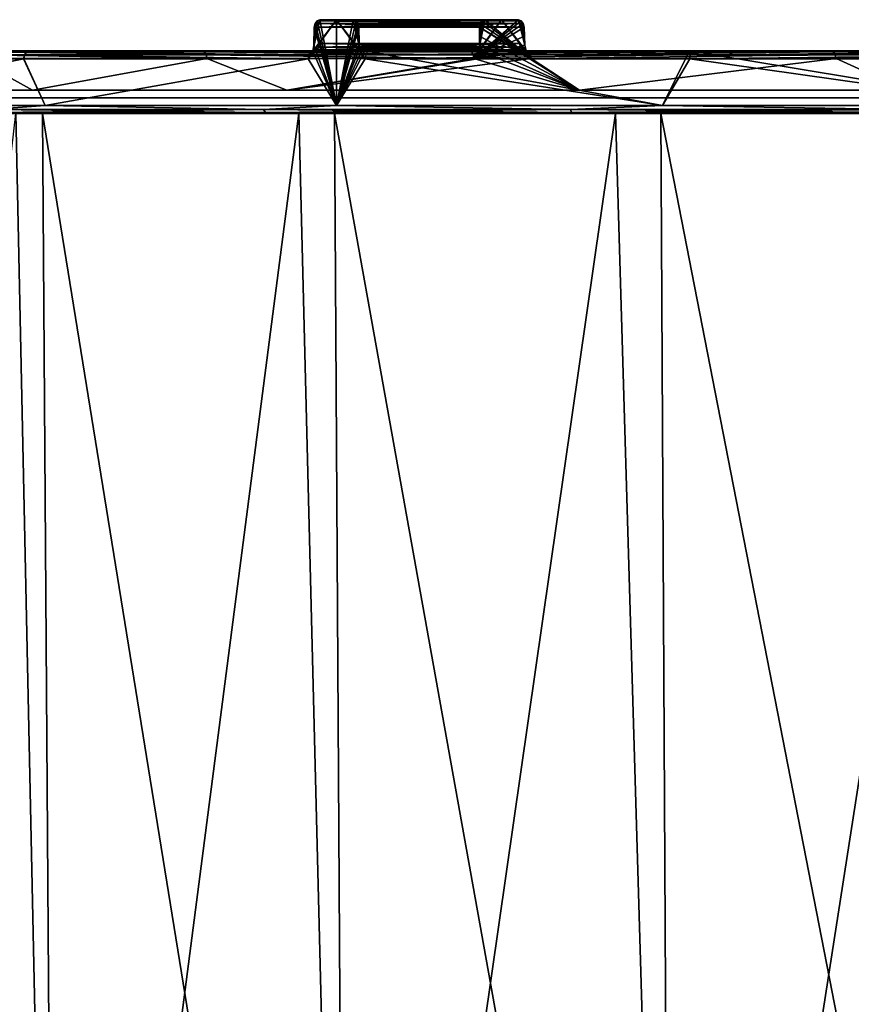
# Model space of a CAD drawing. Header units: millimetres. Extents: x -125 to 125, y -51 to 12.
# Tile 6 of 58: x -98 to -72, y -20 to 12. Entities that reach past the tile are written whole.
import ezdxf

# ---------------------------------------------------------------- set-up
doc = ezdxf.new("R2010")
doc.units = ezdxf.units.MM
doc.header["$LTSCALE"] = 65.185185
for name, color, linetype in [('1', 7, 'CONTINUOUS'), ('101', 7, 'CONTINUOUS'), ('102', 7, 'CONTINUOUS'), ('117', 7, 'CONTINUOUS'), ('118', 7, 'CONTINUOUS'), ('2', 7, 'CONTINUOUS'), ('3', 7, 'CONTINUOUS'), ('33', 7, 'CONTINUOUS'), ('34', 7, 'CONTINUOUS'), ('4', 7, 'CONTINUOUS'), ('5', 7, 'CONTINUOUS'), ('79', 7, 'CONTINUOUS'), ('8', 7, 'CONTINUOUS'), ('80', 7, 'CONTINUOUS'), ('81', 7, 'CONTINUOUS'), ('82', 7, 'CONTINUOUS'), ('83', 7, 'CONTINUOUS'), ('85', 7, 'CONTINUOUS'), ('86', 7, 'CONTINUOUS'), ('87', 7, 'CONTINUOUS'), ('89', 7, 'CONTINUOUS'), ('92', 7, 'CONTINUOUS'), ('93', 7, 'CONTINUOUS'), ('95', 7, 'CONTINUOUS'), ('96', 7, 'CONTINUOUS')]:
    doc.layers.add(name, color=color, linetype=linetype)

msp = doc.modelspace()

# ---------------------------------------------------------------- linework, layer by layer
at = {"layer": '1', "linetype": 'Continuous'}
for points in [[(-100.094, 11, 61.816), (-106.028, 11, 65.545), (-92.655, 11, 72.491), (-100.094, 11, 61.816)], [(-106.028, 11, 65.545), (-98.135, 11, 76.861), (-92.655, 11, 72.491), (-106.028, 11, 65.545)], [(-98.135, 11, -76.861), (-106.028, 11, -65.545), (-92.655, 11, -72.491), (-98.135, 11, -76.861)], [(-92.655, 11, -72.491), (-106.028, 11, -65.545), (-100.094, 11, -61.816), (-92.655, 11, -72.491)], [(-89.04, 11, 87.235), (-84.084, 11, 82.279), (-98.135, 11, 76.861), (-89.04, 11, 87.235)], [(-98.135, 11, 76.861), (-84.084, 11, 82.279), (-92.655, 11, 72.491), (-98.135, 11, 76.861)], [(-84.084, 11, -82.279), (-98.135, 11, -76.861), (-92.655, 11, -72.491), (-84.084, 11, -82.279)], [(-89.04, 11, -87.235), (-98.135, 11, -76.861), (-84.084, 11, -82.279), (-89.04, 11, -87.235)], [(-87.412, 11, -89.217), (-82.279, 11, -84.084), (-72.491, 11, -92.656), (-87.412, 11, -89.217)], [(-77.017, 11, -98.331), (-87.412, 11, -89.217), (-72.491, 11, -92.656), (-77.017, 11, -98.331)], [(-87.235, 11, 89.04), (-76.861, 11, 98.135), (-72.491, 11, 92.656), (-87.235, 11, 89.04)], [(-82.279, 11, 84.084), (-87.235, 11, 89.04), (-72.491, 11, 92.656), (-82.279, 11, 84.084)], [(-65.678, 11, -106.24), (-77.017, 11, -98.331), (-61.816, 11, -100.094), (-65.678, 11, -106.24)], [(-61.816, 11, -100.094), (-77.017, 11, -98.331), (-72.491, 11, -92.656), (-61.816, 11, -100.094)], [(-76.861, 11, 98.135), (-65.545, 11, 106.028), (-61.816, 11, 100.094), (-76.861, 11, 98.135)], [(-72.491, 11, 92.656), (-76.861, 11, 98.135), (-61.816, 11, 100.094), (-72.491, 11, 92.656)]]:
    msp.add_3dface(points, dxfattribs=at)
at = {"layer": '101', "linetype": 'Continuous'}
for points in [[(-87.781, 12, 88.854), (-87.694, 11.968, 88.94), (-82.495, 12, 83.568), (-87.781, 12, 88.854)], [(-82.495, 12, 83.568), (-87.694, 11.968, 88.94), (-82.407, 11.968, 83.653), (-82.495, 12, 83.568)], [(-87.694, 11.968, 88.94), (-87.629, 11.88, 89.004), (-82.34, 11.88, 83.715), (-87.694, 11.968, 88.94)], [(-87.694, 11.968, 88.94), (-82.34, 11.88, 83.715), (-82.407, 11.968, 83.653), (-87.694, 11.968, 88.94)], [(-87.629, 11.88, 89.004), (-87.603, 11.759, 89.029), (-82.34, 11.88, 83.715), (-87.629, 11.88, 89.004)], [(-87.603, 11.759, 89.029), (-82.312, 11.759, 83.738), (-82.34, 11.88, 83.715), (-87.603, 11.759, 89.029)]]:
    msp.add_3dface(points, dxfattribs=at)
at = {"layer": '102', "linetype": 'Continuous'}
for points in [[(-88.94, 11.968, 87.694), (-88.854, 12, 87.781), (-83.653, 11.968, 82.407), (-88.94, 11.968, 87.694)], [(-88.854, 12, 87.781), (-83.568, 12, 82.495), (-83.653, 11.968, 82.407), (-88.854, 12, 87.781)], [(-89.029, 11.759, 87.603), (-89.004, 11.88, 87.629), (-83.738, 11.759, 82.312), (-89.029, 11.759, 87.603)], [(-89.004, 11.88, 87.629), (-88.94, 11.968, 87.694), (-83.715, 11.88, 82.34), (-89.004, 11.88, 87.629)], [(-89.004, 11.88, 87.629), (-83.715, 11.88, 82.34), (-83.738, 11.759, 82.312), (-89.004, 11.88, 87.629)], [(-88.94, 11.968, 87.694), (-83.653, 11.968, 82.407), (-83.715, 11.88, 82.34), (-88.94, 11.968, 87.694)]]:
    msp.add_3dface(points, dxfattribs=at)
at = {"layer": '117', "color": 1, "linetype": 'Continuous'}
for points in [[(-105.397, -51.02, 66.225), (-97.319, -51.02, 77.61), (-105.841, 9, 66.504), (-105.397, -51.02, 66.225)], [(-105.841, 9, 66.504), (-97.319, -51.02, 77.61), (-97.729, 9, 77.936), (-105.841, 9, 66.504)], [(-97.319, -51.02, 77.61), (-88.018, -51.02, 88.018), (-97.729, 9, 77.936), (-97.319, -51.02, 77.61)], [(-97.729, 9, 77.936), (-88.018, -51.02, 88.018), (-88.388, 9, 88.388), (-97.729, 9, 77.936)], [(-88.018, -51.02, 88.018), (-77.61, -51.02, 97.319), (-88.388, 9, 88.388), (-88.018, -51.02, 88.018)], [(-88.388, 9, 88.388), (-77.61, -51.02, 97.319), (-77.936, 9, 97.729), (-88.388, 9, 88.388)], [(-77.61, -51.02, 97.319), (-66.225, -51.02, 105.397), (-77.936, 9, 97.729), (-77.61, -51.02, 97.319)], [(-77.936, 9, 97.729), (-66.225, -51.02, 105.397), (-66.504, 9, 105.841), (-77.936, 9, 97.729)]]:
    msp.add_3dface(points, dxfattribs=at)
at = {"layer": '118', "color": 1, "linetype": 'Continuous'}
for points in [[(-97.319, -51.02, -77.61), (-105.397, -51.02, -66.225), (-98.591, 9, -76.842), (-97.319, -51.02, -77.61)], [(-89.53, 9, -87.232), (-97.319, -51.02, -77.61), (-98.591, 9, -76.842), (-89.53, 9, -87.232)], [(-88.018, -51.02, -88.018), (-97.319, -51.02, -77.61), (-89.53, 9, -87.232), (-88.018, -51.02, -88.018)], [(-79.38, 9, -96.56), (-88.018, -51.02, -88.018), (-89.53, 9, -87.232), (-79.38, 9, -96.56)], [(-77.61, -51.02, -97.319), (-88.018, -51.02, -88.018), (-79.38, 9, -96.56), (-77.61, -51.02, -97.319)], [(-68.264, 9, -104.714), (-77.61, -51.02, -97.319), (-79.38, 9, -96.56), (-68.264, 9, -104.714)], [(-66.225, -51.02, -105.397), (-77.61, -51.02, -97.319), (-68.264, 9, -104.714), (-66.225, -51.02, -105.397)]]:
    msp.add_3dface(points, dxfattribs=at)
at = {"layer": '2', "linetype": 'Continuous'}
for points in [[(-116.325, 9.5, 13.596), (117.117, 9.5), (-117.117, 9.5), (-116.325, 9.5, 13.596)], [(-117.117, 9.5), (117.117, 9.5), (116.325, 9.5, -13.596), (-117.117, 9.5)], [(-116.325, 9.5, -13.596), (-117.117, 9.5), (116.325, 9.5, -13.596), (-116.325, 9.5, -13.596)], [(-113.96, 9.5, 27.009), (116.325, 9.5, 13.596), (-116.325, 9.5, 13.596), (-113.96, 9.5, 27.009)], [(116.325, 9.5, 13.596), (117.117, 9.5), (-116.325, 9.5, 13.596), (116.325, 9.5, 13.596)], [(-113.96, 9.5, -27.009), (-116.325, 9.5, -13.596), (113.96, 9.5, -27.009), (-113.96, 9.5, -27.009)], [(113.96, 9.5, -27.009), (-116.325, 9.5, -13.596), (116.325, 9.5, -13.596), (113.96, 9.5, -27.009)], [(-110.054, 9.5, 40.056), (113.96, 9.5, 27.009), (-113.96, 9.5, 27.009), (-110.054, 9.5, 40.056)], [(113.96, 9.5, 27.009), (116.325, 9.5, 13.596), (-113.96, 9.5, 27.009), (113.96, 9.5, 27.009)], [(110.054, 9.5, -40.056), (-113.96, 9.5, -27.009), (113.96, 9.5, -27.009), (110.054, 9.5, -40.056)], [(-110.054, 9.5, -40.056), (-113.96, 9.5, -27.009), (110.054, 9.5, -40.056), (-110.054, 9.5, -40.056)], [(110.054, 9.5, 40.056), (113.96, 9.5, 27.009), (-110.054, 9.5, 40.056), (110.054, 9.5, 40.056)], [(-104.66, 9.5, 52.562), (110.054, 9.5, 40.056), (-110.054, 9.5, 40.056), (-104.66, 9.5, 52.562)], [(104.66, 9.5, -52.562), (-110.054, 9.5, -40.056), (110.054, 9.5, -40.056), (104.66, 9.5, -52.562)], [(-104.66, 9.5, -52.562), (-110.054, 9.5, -40.056), (104.66, 9.5, -52.562), (-104.66, 9.5, -52.562)], [(104.66, 9.5, 52.562), (110.054, 9.5, 40.056), (-104.66, 9.5, 52.562), (104.66, 9.5, 52.562)], [(-97.85, 9.5, 64.357), (104.66, 9.5, 52.562), (-104.66, 9.5, 52.562), (-97.85, 9.5, 64.357)], [(97.85, 9.5, -64.357), (-104.66, 9.5, -52.562), (104.66, 9.5, -52.562), (97.85, 9.5, -64.357)], [(-97.85, 9.5, -64.357), (-104.66, 9.5, -52.562), (97.85, 9.5, -64.357), (-97.85, 9.5, -64.357)], [(97.85, 9.5, 64.357), (104.66, 9.5, 52.562), (-97.85, 9.5, 64.357), (97.85, 9.5, 64.357)], [(-89.717, 9.5, 75.281), (97.85, 9.5, 64.357), (-97.85, 9.5, 64.357), (-89.717, 9.5, 75.281)], [(89.717, 9.5, -75.281), (-97.85, 9.5, -64.357), (97.85, 9.5, -64.357), (89.717, 9.5, -75.281)], [(-89.717, 9.5, -75.281), (-97.85, 9.5, -64.357), (89.717, 9.5, -75.281), (-89.717, 9.5, -75.281)], [(89.717, 9.5, 75.281), (97.85, 9.5, 64.357), (-89.717, 9.5, 75.281), (89.717, 9.5, 75.281)], [(80.371, 9.5, -85.188), (-89.717, 9.5, -75.281), (89.717, 9.5, -75.281), (80.371, 9.5, -85.188)], [(-80.371, 9.5, -85.188), (-89.717, 9.5, -75.281), (80.371, 9.5, -85.188), (-80.371, 9.5, -85.188)], [(-80.371, 9.5, 85.188), (89.717, 9.5, 75.281), (-89.717, 9.5, 75.281), (-80.371, 9.5, 85.188)], [(69.938, 9.5, -93.942), (-80.371, 9.5, -85.188), (80.371, 9.5, -85.188), (69.938, 9.5, -93.942)], [(-69.938, 9.5, -93.942), (-80.371, 9.5, -85.188), (69.938, 9.5, -93.942), (-69.938, 9.5, -93.942)], [(-69.938, 9.5, 93.942), (80.371, 9.5, 85.188), (-80.371, 9.5, 85.188), (-69.938, 9.5, 93.942)], [(80.371, 9.5, 85.188), (89.717, 9.5, 75.281), (-80.371, 9.5, 85.188), (80.371, 9.5, 85.188)]]:
    msp.add_3dface(points, dxfattribs=at)
at = {"layer": '3', "linetype": 'Continuous'}
for points in [[(-89.227, 10.75, -87.401), (-88.319, 12, -88.319), (-88.319, 9.25, -88.319), (-89.227, 10.75, -87.401)], [(-89.082, 10.991, -87.55), (-88.319, 12, -88.319), (-89.227, 10.75, -87.401), (-89.082, 10.991, -87.55)], [(-88.854, 12, -87.781), (-88.319, 12, -88.319), (-89.082, 10.991, -87.55), (-88.854, 12, -87.781)], [(-89.044, 11.173, -87.589), (-88.854, 12, -87.781), (-89.082, 10.991, -87.55), (-89.044, 11.173, -87.589)], [(-88.94, 11.968, -87.694), (-88.854, 12, -87.781), (-89.044, 11.173, -87.589), (-88.94, 11.968, -87.694)], [(-88.319, 12, -88.319), (-87.781, 12, -88.854), (-88.319, 9.25, -88.319), (-88.319, 12, -88.319)], [(-87.781, 12, -88.854), (-87.694, 11.968, -88.94), (-88.319, 9.25, -88.319), (-87.781, 12, -88.854)], [(-89.004, 11.88, -87.629), (-88.94, 11.968, -87.694), (-89.044, 11.173, -87.589), (-89.004, 11.88, -87.629)], [(-89.029, 11.759, -87.603), (-89.004, 11.88, -87.629), (-89.044, 11.173, -87.589), (-89.029, 11.759, -87.603)], [(-87.694, 11.968, -88.94), (-87.629, 11.88, -89.004), (-88.319, 9.25, -88.319), (-87.694, 11.968, -88.94)], [(-87.629, 11.88, -89.004), (-87.603, 11.759, -89.029), (-88.319, 9.25, -88.319), (-87.629, 11.88, -89.004)], [(-87.603, 11.759, -89.029), (-87.59, 11.241, -89.042), (-88.319, 9.25, -88.319), (-87.603, 11.759, -89.029)], [(-87.59, 11.241, -89.042), (-87.564, 11.12, -89.067), (-88.319, 9.25, -88.319), (-87.59, 11.241, -89.042)], [(-87.564, 11.12, -89.067), (-87.499, 11.032, -89.131), (-88.319, 9.25, -88.319), (-87.564, 11.12, -89.067)], [(-87.499, 11.032, -89.131), (-87.412, 11, -89.217), (-88.319, 9.25, -88.319), (-87.499, 11.032, -89.131)], [(-106.243, 10.75, -65.673), (-98.337, 10.75, -77.009), (-105.758, 9.25, -66.452), (-106.243, 10.75, -65.673)], [(-105.758, 9.25, -66.452), (-98.337, 10.75, -77.009), (-97.652, 9.25, -77.875), (-105.758, 9.25, -66.452)], [(-98.337, 10.75, -77.009), (-89.227, 10.75, -87.401), (-97.652, 9.25, -77.875), (-98.337, 10.75, -77.009)], [(-97.652, 9.25, -77.875), (-89.227, 10.75, -87.401), (-88.319, 9.25, -88.319), (-97.652, 9.25, -77.875)], [(-88.319, 9.25, -88.319), (-87.412, 11, -89.217), (-77.875, 9.25, -97.652), (-88.319, 9.25, -88.319)], [(-87.412, 11, -89.217), (-77.017, 11, -98.331), (-77.875, 9.25, -97.652), (-87.412, 11, -89.217)], [(-77.875, 9.25, -97.652), (-77.017, 11, -98.331), (-66.452, 9.25, -105.758), (-77.875, 9.25, -97.652)], [(-77.017, 11, -98.331), (-65.678, 11, -106.24), (-66.452, 9.25, -105.758), (-77.017, 11, -98.331)]]:
    msp.add_3dface(points, dxfattribs=at)
at = {"layer": '33', "linetype": 'Continuous'}
for points in [[(-83.568, 12, -82.495), (-83.653, 11.968, -82.407), (-82.088, 10.757, -83.921), (-83.568, 12, -82.495)], [(-83.033, 12, -83.033), (-83.568, 12, -82.495), (-82.088, 10.757, -83.921), (-83.033, 12, -83.033)], [(-82.245, 10.999, -83.777), (-83.033, 12, -83.033), (-82.088, 10.757, -83.921), (-82.245, 10.999, -83.777)], [(-82.495, 12, -83.568), (-83.033, 12, -83.033), (-82.245, 10.999, -83.777), (-82.495, 12, -83.568)], [(-82.287, 11.182, -83.742), (-82.495, 12, -83.568), (-82.245, 10.999, -83.777), (-82.287, 11.182, -83.742)], [(-82.407, 11.968, -83.653), (-82.495, 12, -83.568), (-82.287, 11.182, -83.742), (-82.407, 11.968, -83.653)], [(-83.74, 11.47, -82.3), (-80.542, 9.743, -85.37), (-83.738, 11.759, -82.312), (-83.74, 11.47, -82.3)], [(-83.715, 11.88, -82.34), (-83.738, 11.759, -82.312), (-82.088, 10.757, -83.921), (-83.715, 11.88, -82.34)], [(-83.738, 11.759, -82.312), (-80.542, 9.743, -85.37), (-82.088, 10.757, -83.921), (-83.738, 11.759, -82.312)], [(-83.653, 11.968, -82.407), (-83.715, 11.88, -82.34), (-82.088, 10.757, -83.921), (-83.653, 11.968, -82.407)], [(-82.34, 11.88, -83.715), (-82.407, 11.968, -83.653), (-82.287, 11.182, -83.742), (-82.34, 11.88, -83.715)], [(-82.312, 11.759, -83.738), (-82.34, 11.88, -83.715), (-82.3, 11.47, -83.74), (-82.312, 11.759, -83.738)], [(-82.3, 11.47, -83.74), (-82.34, 11.88, -83.715), (-82.287, 11.182, -83.742), (-82.3, 11.47, -83.74)], [(-83.742, 11.182, -82.287), (-80.542, 9.743, -85.37), (-83.74, 11.47, -82.3), (-83.742, 11.182, -82.287)], [(-83.777, 10.999, -82.245), (-80.542, 9.743, -85.37), (-83.742, 11.182, -82.287), (-83.777, 10.999, -82.245)], [(-104.883, 9.743, -52.674), (-98.059, 9.743, -64.494), (-99.889, 10.757, -61.673), (-104.883, 9.743, -52.674)], [(-99.889, 10.757, -61.673), (-98.059, 9.743, -64.494), (-92.47, 10.757, -72.322), (-99.889, 10.757, -61.673)], [(-98.059, 9.743, -64.494), (-89.908, 9.743, -75.442), (-92.47, 10.757, -72.322), (-98.059, 9.743, -64.494)], [(-92.47, 10.757, -72.322), (-89.908, 9.743, -75.442), (-83.921, 10.757, -82.088), (-92.47, 10.757, -72.322)], [(-89.908, 9.743, -75.442), (-80.542, 9.743, -85.37), (-83.921, 10.757, -82.088), (-89.908, 9.743, -75.442)], [(-83.921, 10.757, -82.088), (-80.542, 9.743, -85.37), (-83.777, 10.999, -82.245), (-83.921, 10.757, -82.088)], [(-82.088, 10.757, -83.921), (-80.542, 9.743, -85.37), (-72.322, 10.757, -92.471), (-82.088, 10.757, -83.921)], [(-80.542, 9.743, -85.37), (-70.087, 9.743, -94.143), (-72.322, 10.757, -92.471), (-80.542, 9.743, -85.37)], [(-72.322, 10.757, -92.471), (-70.087, 9.743, -94.143), (-61.671, 10.757, -99.889), (-72.322, 10.757, -92.471)]]:
    msp.add_3dface(points, dxfattribs=at)
at = {"layer": '34', "linetype": 'Continuous'}
for points in [[(-83.033, 12, 83.033), (-82.495, 12, 83.568), (-83.921, 10.757, 82.088), (-83.033, 12, 83.033)], [(-83.777, 10.999, 82.245), (-83.033, 12, 83.033), (-83.921, 10.757, 82.088), (-83.777, 10.999, 82.245)], [(-82.495, 12, 83.568), (-82.407, 11.968, 83.653), (-83.921, 10.757, 82.088), (-82.495, 12, 83.568)], [(-83.568, 12, 82.495), (-83.033, 12, 83.033), (-83.777, 10.999, 82.245), (-83.568, 12, 82.495)], [(-83.742, 11.182, 82.287), (-83.568, 12, 82.495), (-83.777, 10.999, 82.245), (-83.742, 11.182, 82.287)], [(-83.653, 11.968, 82.407), (-83.568, 12, 82.495), (-83.742, 11.182, 82.287), (-83.653, 11.968, 82.407)], [(-82.407, 11.968, 83.653), (-82.34, 11.88, 83.715), (-83.921, 10.757, 82.088), (-82.407, 11.968, 83.653)], [(-82.34, 11.88, 83.715), (-82.312, 11.759, 83.738), (-83.921, 10.757, 82.088), (-82.34, 11.88, 83.715)], [(-82.312, 11.759, 83.738), (-82.3, 11.47, 83.74), (-83.921, 10.757, 82.088), (-82.312, 11.759, 83.738)], [(-83.715, 11.88, 82.34), (-83.653, 11.968, 82.407), (-83.742, 11.182, 82.287), (-83.715, 11.88, 82.34)], [(-83.74, 11.47, 82.3), (-83.715, 11.88, 82.34), (-83.742, 11.182, 82.287), (-83.74, 11.47, 82.3)], [(-83.738, 11.759, 82.312), (-83.715, 11.88, 82.34), (-83.74, 11.47, 82.3), (-83.738, 11.759, 82.312)], [(-82.3, 11.47, 83.74), (-82.287, 11.182, 83.742), (-83.921, 10.757, 82.088), (-82.3, 11.47, 83.74)], [(-82.287, 11.182, 83.742), (-82.245, 10.999, 83.777), (-83.921, 10.757, 82.088), (-82.287, 11.182, 83.742)], [(-104.883, 9.743, 52.674), (-99.887, 10.757, 61.676), (-98.059, 9.743, 64.494), (-104.883, 9.743, 52.674)], [(-99.887, 10.757, 61.676), (-92.469, 10.757, 72.324), (-98.059, 9.743, 64.494), (-99.887, 10.757, 61.676)], [(-98.059, 9.743, 64.494), (-92.469, 10.757, 72.324), (-89.908, 9.743, 75.442), (-98.059, 9.743, 64.494)], [(-92.469, 10.757, 72.324), (-83.921, 10.757, 82.088), (-89.908, 9.743, 75.442), (-92.469, 10.757, 72.324)], [(-82.245, 10.999, 83.777), (-82.088, 10.757, 83.921), (-89.908, 9.743, 75.442), (-82.245, 10.999, 83.777)], [(-83.921, 10.757, 82.088), (-82.245, 10.999, 83.777), (-89.908, 9.743, 75.442), (-83.921, 10.757, 82.088)], [(-89.908, 9.743, 75.442), (-82.088, 10.757, 83.921), (-80.542, 9.743, 85.37), (-89.908, 9.743, 75.442)], [(-82.088, 10.757, 83.921), (-72.322, 10.757, 92.471), (-80.542, 9.743, 85.37), (-82.088, 10.757, 83.921)], [(-80.542, 9.743, 85.37), (-72.322, 10.757, 92.471), (-70.087, 9.743, 94.143), (-80.542, 9.743, 85.37)], [(-72.322, 10.757, 92.471), (-61.671, 10.757, 99.889), (-70.087, 9.743, 94.143), (-72.322, 10.757, 92.471)]]:
    msp.add_3dface(points, dxfattribs=at)
at = {"layer": '4', "linetype": 'Continuous'}
for points in [[(-88.94, 11.968, 87.694), (-88.319, 9.25, 88.319), (-88.854, 12, 87.781), (-88.94, 11.968, 87.694)], [(-88.854, 12, 87.781), (-88.319, 9.25, 88.319), (-88.319, 12, 88.319), (-88.854, 12, 87.781)], [(-87.55, 10.991, 89.082), (-88.319, 12, 88.319), (-87.401, 10.75, 89.227), (-87.55, 10.991, 89.082)], [(-87.781, 12, 88.854), (-88.319, 12, 88.319), (-87.55, 10.991, 89.082), (-87.781, 12, 88.854)], [(-88.319, 12, 88.319), (-88.319, 9.25, 88.319), (-87.401, 10.75, 89.227), (-88.319, 12, 88.319)], [(-87.589, 11.173, 89.044), (-87.781, 12, 88.854), (-87.55, 10.991, 89.082), (-87.589, 11.173, 89.044)], [(-87.694, 11.968, 88.94), (-87.781, 12, 88.854), (-87.589, 11.173, 89.044), (-87.694, 11.968, 88.94)], [(-89.044, 11.173, 87.589), (-88.319, 9.25, 88.319), (-89.029, 11.759, 87.603), (-89.044, 11.173, 87.589)], [(-89.029, 11.759, 87.603), (-88.319, 9.25, 88.319), (-89.004, 11.88, 87.629), (-89.029, 11.759, 87.603)], [(-89.004, 11.88, 87.629), (-88.319, 9.25, 88.319), (-88.94, 11.968, 87.694), (-89.004, 11.88, 87.629)], [(-87.629, 11.88, 89.004), (-87.694, 11.968, 88.94), (-87.589, 11.173, 89.044), (-87.629, 11.88, 89.004)], [(-87.603, 11.759, 89.029), (-87.629, 11.88, 89.004), (-87.589, 11.173, 89.044), (-87.603, 11.759, 89.029)], [(-89.082, 10.991, 87.55), (-88.319, 9.25, 88.319), (-89.044, 11.173, 87.589), (-89.082, 10.991, 87.55)], [(-106.245, 10.75, 65.67), (-105.758, 9.25, 66.452), (-98.338, 10.75, 77.007), (-106.245, 10.75, 65.67)], [(-105.758, 9.25, 66.452), (-97.652, 9.25, 77.875), (-98.338, 10.75, 77.007), (-105.758, 9.25, 66.452)], [(-98.338, 10.75, 77.007), (-97.652, 9.25, 77.875), (-89.227, 10.75, 87.401), (-98.338, 10.75, 77.007)], [(-97.652, 9.25, 77.875), (-88.319, 9.25, 88.319), (-89.227, 10.75, 87.401), (-97.652, 9.25, 77.875)], [(-89.227, 10.75, 87.401), (-88.319, 9.25, 88.319), (-89.082, 10.991, 87.55), (-89.227, 10.75, 87.401)], [(-88.319, 9.25, 88.319), (-77.875, 9.25, 97.652), (-87.401, 10.75, 89.227), (-88.319, 9.25, 88.319)], [(-87.401, 10.75, 89.227), (-77.875, 9.25, 97.652), (-77.007, 10.75, 98.339), (-87.401, 10.75, 89.227)], [(-77.875, 9.25, 97.652), (-66.452, 9.25, 105.758), (-77.007, 10.75, 98.339), (-77.875, 9.25, 97.652)], [(-77.007, 10.75, 98.339), (-66.452, 9.25, 105.758), (-65.669, 10.75, 106.245), (-77.007, 10.75, 98.339)]]:
    msp.add_3dface(points, dxfattribs=at)
at = {"layer": '5', "linetype": 'Continuous'}
for points in [[(-83.568, 12, 82.495), (-88.854, 12, 87.781), (-83.033, 12, 83.033), (-83.568, 12, 82.495)], [(-88.854, 12, 87.781), (-88.319, 12, 88.319), (-82.495, 12, 83.568), (-88.854, 12, 87.781)], [(-83.033, 12, 83.033), (-88.854, 12, 87.781), (-82.495, 12, 83.568), (-83.033, 12, 83.033)], [(-88.319, 12, 88.319), (-87.781, 12, 88.854), (-82.495, 12, 83.568), (-88.319, 12, 88.319)]]:
    msp.add_3dface(points, dxfattribs=at)
at = {"layer": '79', "linetype": 'Continuous'}
for points in [[(-97.652, 9.25, 77.875), (-105.758, 9.25, 66.452), (-99.407, 9.125, 75.567), (-97.652, 9.25, 77.875)], [(-90.654, 9.125, 85.872), (-97.652, 9.25, 77.875), (-99.407, 9.125, 75.567), (-90.654, 9.125, 85.872)], [(-88.319, 9.25, 88.319), (-97.652, 9.25, 77.875), (-90.654, 9.125, 85.872), (-88.319, 9.25, 88.319)], [(-80.838, 9.125, 95.17), (-88.319, 9.25, 88.319), (-90.654, 9.125, 85.872), (-80.838, 9.125, 95.17)], [(-77.875, 9.25, 97.652), (-88.319, 9.25, 88.319), (-80.838, 9.125, 95.17), (-77.875, 9.25, 97.652)], [(-70.075, 9.125, 103.352), (-77.875, 9.25, 97.652), (-80.838, 9.125, 95.17), (-70.075, 9.125, 103.352)], [(-66.452, 9.25, 105.758), (-77.875, 9.25, 97.652), (-70.075, 9.125, 103.352), (-66.452, 9.25, 105.758)], [(-97.457, 9, 77.719), (-99.334, 9.033, 75.512), (-105.546, 9, 66.319), (-97.457, 9, 77.719)], [(-90.588, 9.033, 85.809), (-99.407, 9.125, 75.567), (-99.334, 9.033, 75.512), (-90.588, 9.033, 85.809)], [(-90.654, 9.125, 85.872), (-99.407, 9.125, 75.567), (-90.588, 9.033, 85.809), (-90.654, 9.125, 85.872)], [(-90.588, 9.033, 85.809), (-99.334, 9.033, 75.512), (-97.457, 9, 77.719), (-90.588, 9.033, 85.809)], [(-88.142, 9, 88.142), (-90.588, 9.033, 85.809), (-97.457, 9, 77.719), (-88.142, 9, 88.142)], [(-80.779, 9.033, 95.1), (-90.654, 9.125, 85.872), (-90.588, 9.033, 85.809), (-80.779, 9.033, 95.1)], [(-80.838, 9.125, 95.17), (-90.654, 9.125, 85.872), (-80.779, 9.033, 95.1), (-80.838, 9.125, 95.17)], [(-80.779, 9.033, 95.1), (-90.588, 9.033, 85.809), (-88.142, 9, 88.142), (-80.779, 9.033, 95.1)], [(-77.719, 9, 97.457), (-80.779, 9.033, 95.1), (-88.142, 9, 88.142), (-77.719, 9, 97.457)], [(-70.023, 9.033, 103.277), (-80.838, 9.125, 95.17), (-80.779, 9.033, 95.1), (-70.023, 9.033, 103.277)], [(-70.075, 9.125, 103.352), (-80.838, 9.125, 95.17), (-70.023, 9.033, 103.277), (-70.075, 9.125, 103.352)], [(-70.023, 9.033, 103.277), (-80.779, 9.033, 95.1), (-77.719, 9, 97.457), (-70.023, 9.033, 103.277)], [(-66.319, 9, 105.546), (-70.023, 9.033, 103.277), (-77.719, 9, 97.457), (-66.319, 9, 105.546)]]:
    msp.add_3dface(points, dxfattribs=at)
at = {"layer": '8', "linetype": 'Continuous'}
for points in [[(-82.495, 12, -83.568), (-88.854, 12, -87.781), (-83.033, 12, -83.033), (-82.495, 12, -83.568)], [(-83.033, 12, -83.033), (-88.854, 12, -87.781), (-83.568, 12, -82.495), (-83.033, 12, -83.033)], [(-87.781, 12, -88.854), (-88.854, 12, -87.781), (-82.495, 12, -83.568), (-87.781, 12, -88.854)], [(-87.781, 12, -88.854), (-88.319, 12, -88.319), (-88.854, 12, -87.781), (-87.781, 12, -88.854)]]:
    msp.add_3dface(points, dxfattribs=at)
at = {"layer": '80', "linetype": 'Continuous'}
for points in [[(-105.758, 9.25, -66.452), (-97.652, 9.25, -77.875), (-99.407, 9.125, -75.567), (-105.758, 9.25, -66.452)], [(-99.407, 9.125, -75.567), (-97.652, 9.25, -77.875), (-90.654, 9.125, -85.872), (-99.407, 9.125, -75.567)], [(-97.652, 9.25, -77.875), (-88.319, 9.25, -88.319), (-90.654, 9.125, -85.872), (-97.652, 9.25, -77.875)], [(-90.654, 9.125, -85.872), (-88.319, 9.25, -88.319), (-80.838, 9.125, -95.17), (-90.654, 9.125, -85.872)], [(-88.319, 9.25, -88.319), (-77.875, 9.25, -97.652), (-80.838, 9.125, -95.17), (-88.319, 9.25, -88.319)], [(-80.838, 9.125, -95.17), (-77.875, 9.25, -97.652), (-70.075, 9.125, -103.352), (-80.838, 9.125, -95.17)], [(-77.875, 9.25, -97.652), (-66.452, 9.25, -105.758), (-70.075, 9.125, -103.352), (-77.875, 9.25, -97.652)], [(-105.546, 9, -66.319), (-99.334, 9.033, -75.512), (-97.457, 9, -77.719), (-105.546, 9, -66.319)], [(-99.407, 9.125, -75.567), (-90.654, 9.125, -85.872), (-99.334, 9.033, -75.512), (-99.407, 9.125, -75.567)], [(-99.334, 9.033, -75.512), (-90.654, 9.125, -85.872), (-90.588, 9.033, -85.809), (-99.334, 9.033, -75.512)], [(-99.334, 9.033, -75.512), (-90.588, 9.033, -85.809), (-97.457, 9, -77.719), (-99.334, 9.033, -75.512)], [(-97.457, 9, -77.719), (-90.588, 9.033, -85.809), (-88.142, 9, -88.142), (-97.457, 9, -77.719)], [(-90.654, 9.125, -85.872), (-80.838, 9.125, -95.17), (-90.588, 9.033, -85.809), (-90.654, 9.125, -85.872)], [(-90.588, 9.033, -85.809), (-80.838, 9.125, -95.17), (-80.779, 9.033, -95.1), (-90.588, 9.033, -85.809)], [(-90.588, 9.033, -85.809), (-80.779, 9.033, -95.1), (-88.142, 9, -88.142), (-90.588, 9.033, -85.809)], [(-88.142, 9, -88.142), (-80.779, 9.033, -95.1), (-77.719, 9, -97.457), (-88.142, 9, -88.142)], [(-80.838, 9.125, -95.17), (-70.075, 9.125, -103.352), (-80.779, 9.033, -95.1), (-80.838, 9.125, -95.17)], [(-80.779, 9.033, -95.1), (-70.075, 9.125, -103.352), (-70.023, 9.033, -103.277), (-80.779, 9.033, -95.1)], [(-80.779, 9.033, -95.1), (-70.023, 9.033, -103.277), (-77.719, 9, -97.457), (-80.779, 9.033, -95.1)], [(-77.719, 9, -97.457), (-70.023, 9.033, -103.277), (-66.319, 9, -105.546), (-77.719, 9, -97.457)]]:
    msp.add_3dface(points, dxfattribs=at)
at = {"layer": '81', "linetype": 'Continuous'}
for points in [[(-106.245, 10.75, 65.67), (-98.338, 10.75, 77.007), (-106.214, 10.875, 65.656), (-106.245, 10.75, 65.67)], [(-98.337, 10.75, -77.009), (-106.243, 10.75, -65.673), (-106.214, 10.875, -65.656), (-98.337, 10.75, -77.009)], [(-98.308, 10.875, -76.992), (-106.214, 10.875, -65.656), (-106.134, 10.967, -65.611), (-98.308, 10.875, -76.992)], [(-106.214, 10.875, 65.656), (-98.308, 10.875, 76.992), (-106.134, 10.967, 65.611), (-106.214, 10.875, 65.656)], [(-98.308, 10.875, -76.992), (-98.337, 10.75, -77.009), (-106.214, 10.875, -65.656), (-98.308, 10.875, -76.992)], [(-106.214, 10.875, 65.656), (-98.338, 10.75, 77.007), (-98.308, 10.875, 76.992), (-106.214, 10.875, 65.656)], [(-106.028, 11, -65.545), (-98.135, 11, -76.861), (-106.134, 10.967, -65.611), (-106.028, 11, -65.545)], [(-98.135, 11, -76.861), (-98.234, 10.967, -76.938), (-106.134, 10.967, -65.611), (-98.135, 11, -76.861)], [(-106.028, 11, 65.545), (-106.134, 10.967, 65.611), (-98.234, 10.967, 76.938), (-106.028, 11, 65.545)], [(-98.234, 10.967, -76.938), (-98.308, 10.875, -76.992), (-106.134, 10.967, -65.611), (-98.234, 10.967, -76.938)], [(-106.134, 10.967, 65.611), (-98.308, 10.875, 76.992), (-98.234, 10.967, 76.938), (-106.134, 10.967, 65.611)], [(-98.135, 11, 76.861), (-106.028, 11, 65.545), (-98.234, 10.967, 76.938), (-98.135, 11, 76.861)], [(-98.338, 10.75, 77.007), (-89.227, 10.75, 87.401), (-98.308, 10.875, 76.992), (-98.338, 10.75, 77.007)], [(-89.227, 10.75, -87.401), (-98.337, 10.75, -77.009), (-98.308, 10.875, -76.992), (-89.227, 10.75, -87.401)], [(-89.198, 10.875, -87.384), (-98.308, 10.875, -76.992), (-98.234, 10.967, -76.938), (-89.198, 10.875, -87.384)], [(-98.308, 10.875, 76.992), (-89.198, 10.875, 87.384), (-98.234, 10.967, 76.938), (-98.308, 10.875, 76.992)], [(-89.198, 10.875, -87.384), (-89.227, 10.75, -87.401), (-98.308, 10.875, -76.992), (-89.198, 10.875, -87.384)], [(-98.308, 10.875, 76.992), (-89.227, 10.75, 87.401), (-89.198, 10.875, 87.384), (-98.308, 10.875, 76.992)], [(-98.135, 11, -76.861), (-89.04, 11, -87.235), (-98.234, 10.967, -76.938), (-98.135, 11, -76.861)], [(-89.04, 11, -87.235), (-89.129, 10.967, -87.323), (-98.234, 10.967, -76.938), (-89.04, 11, -87.235)], [(-98.135, 11, 76.861), (-98.234, 10.967, 76.938), (-89.129, 10.967, 87.323), (-98.135, 11, 76.861)], [(-89.129, 10.967, -87.323), (-89.198, 10.875, -87.384), (-98.234, 10.967, -76.938), (-89.129, 10.967, -87.323)], [(-89.129, 10.967, 87.323), (-98.234, 10.967, 76.938), (-89.196, 10.88, 87.382), (-89.129, 10.967, 87.323)], [(-98.234, 10.967, 76.938), (-89.198, 10.875, 87.384), (-89.196, 10.88, 87.382), (-98.234, 10.967, 76.938)], [(-89.04, 11, 87.235), (-98.135, 11, 76.861), (-89.129, 10.967, 87.323), (-89.04, 11, 87.235)], [(-89.04, 11, 87.235), (-89.129, 10.967, 87.323), (-89.123, 10.971, 87.317), (-89.04, 11, 87.235)]]:
    msp.add_3dface(points, dxfattribs=at)
at = {"layer": '82', "linetype": 'Continuous'}
for points in [[(-92.655, 11, -72.491), (-100.094, 11, -61.816), (-92.561, 10.968, -72.412), (-92.655, 11, -72.491)], [(-100.094, 11, -61.816), (-99.991, 10.968, -61.749), (-92.561, 10.968, -72.412), (-100.094, 11, -61.816)], [(-100.094, 11, 61.816), (-92.561, 10.968, 72.412), (-99.991, 10.968, 61.749), (-100.094, 11, 61.816)], [(-100.094, 11, 61.816), (-92.655, 11, 72.491), (-92.561, 10.968, 72.412), (-100.094, 11, 61.816)], [(-99.991, 10.968, -61.749), (-92.494, 10.879, -72.35), (-92.561, 10.968, -72.412), (-99.991, 10.968, -61.749)], [(-99.916, 10.879, -61.696), (-92.494, 10.879, -72.35), (-99.991, 10.968, -61.749), (-99.916, 10.879, -61.696)], [(-92.561, 10.968, 72.412), (-92.494, 10.879, 72.35), (-99.991, 10.968, 61.749), (-92.561, 10.968, 72.412)], [(-92.494, 10.879, 72.35), (-99.916, 10.879, 61.696), (-99.991, 10.968, 61.749), (-92.494, 10.879, 72.35)], [(-92.469, 10.757, 72.324), (-99.887, 10.757, 61.676), (-99.916, 10.879, 61.696), (-92.469, 10.757, 72.324)], [(-92.494, 10.879, 72.35), (-92.469, 10.757, 72.324), (-99.916, 10.879, 61.696), (-92.494, 10.879, 72.35)], [(-99.916, 10.879, -61.696), (-92.47, 10.757, -72.322), (-92.494, 10.879, -72.35), (-99.916, 10.879, -61.696)], [(-99.889, 10.757, -61.673), (-92.47, 10.757, -72.322), (-99.916, 10.879, -61.696), (-99.889, 10.757, -61.673)], [(-92.655, 11, -72.491), (-92.561, 10.968, -72.412), (-84, 10.968, -82.19), (-92.655, 11, -72.491)], [(-92.655, 11, -72.491), (-84, 10.968, -82.19), (-84.001, 10.969, -82.191), (-92.655, 11, -72.491)], [(-84.084, 11, -82.279), (-92.655, 11, -72.491), (-84.001, 10.969, -82.191), (-84.084, 11, -82.279)], [(-92.655, 11, 72.491), (-84.084, 11, 82.279), (-84, 10.968, 82.19), (-92.655, 11, 72.491)], [(-92.655, 11, 72.491), (-84, 10.968, 82.19), (-92.561, 10.968, 72.412), (-92.655, 11, 72.491)], [(-84, 10.968, -82.19), (-92.561, 10.968, -72.412), (-83.941, 10.88, -82.12), (-84, 10.968, -82.19)], [(-92.494, 10.879, -72.35), (-83.941, 10.88, -82.12), (-92.561, 10.968, -72.412), (-92.494, 10.879, -72.35)], [(-84, 10.968, 82.19), (-83.94, 10.879, 82.12), (-92.561, 10.968, 72.412), (-84, 10.968, 82.19)], [(-83.94, 10.879, 82.12), (-92.494, 10.879, 72.35), (-92.561, 10.968, 72.412), (-83.94, 10.879, 82.12)], [(-92.494, 10.879, -72.35), (-83.921, 10.757, -82.088), (-83.941, 10.88, -82.12), (-92.494, 10.879, -72.35)], [(-83.921, 10.757, 82.088), (-92.469, 10.757, 72.324), (-92.494, 10.879, 72.35), (-83.921, 10.757, 82.088)], [(-83.94, 10.879, 82.12), (-83.921, 10.757, 82.088), (-92.494, 10.879, 72.35), (-83.94, 10.879, 82.12)], [(-92.47, 10.757, -72.322), (-83.921, 10.757, -82.088), (-92.494, 10.879, -72.35), (-92.47, 10.757, -72.322)], [(-84, 10.968, 82.19), (-84.084, 11, 82.279), (-84.002, 10.969, 82.192), (-84, 10.968, 82.19)], [(-83.941, 10.881, 82.121), (-83.94, 10.879, 82.12), (-84, 10.968, 82.19), (-83.941, 10.881, 82.121)]]:
    msp.add_3dface(points, dxfattribs=at)
at = {"layer": '83', "linetype": 'Continuous'}
for points in [[(-72.491, 11, -92.656), (-82.279, 11, -84.084), (-82.19, 10.968, -84), (-72.491, 11, -92.656)], [(-82.19, 10.968, -84), (-82.279, 11, -84.084), (-82.192, 10.969, -84.002), (-82.19, 10.968, -84)], [(-72.491, 11, -92.656), (-82.19, 10.968, -84), (-72.412, 10.968, -92.561), (-72.491, 11, -92.656)], [(-82.19, 10.968, -84), (-82.12, 10.879, -83.94), (-72.412, 10.968, -92.561), (-82.19, 10.968, -84)], [(-82.121, 10.881, -83.941), (-82.12, 10.879, -83.94), (-82.19, 10.968, -84), (-82.121, 10.881, -83.941)], [(-82.12, 10.879, -83.94), (-72.35, 10.879, -92.494), (-72.412, 10.968, -92.561), (-82.12, 10.879, -83.94)], [(-82.12, 10.879, -83.94), (-82.088, 10.757, -83.921), (-72.35, 10.879, -92.494), (-82.12, 10.879, -83.94)], [(-82.088, 10.757, -83.921), (-72.322, 10.757, -92.471), (-72.35, 10.879, -92.494), (-82.088, 10.757, -83.921)], [(-61.816, 11, -100.094), (-72.491, 11, -92.656), (-72.412, 10.968, -92.561), (-61.816, 11, -100.094)], [(-61.816, 11, -100.094), (-72.412, 10.968, -92.561), (-61.749, 10.968, -99.991), (-61.816, 11, -100.094)], [(-72.412, 10.968, -92.561), (-72.35, 10.879, -92.494), (-61.749, 10.968, -99.991), (-72.412, 10.968, -92.561)], [(-72.35, 10.879, -92.494), (-61.696, 10.879, -99.916), (-61.749, 10.968, -99.991), (-72.35, 10.879, -92.494)], [(-72.35, 10.879, -92.494), (-72.322, 10.757, -92.471), (-61.696, 10.879, -99.916), (-72.35, 10.879, -92.494)], [(-72.322, 10.757, -92.471), (-61.671, 10.757, -99.889), (-61.696, 10.879, -99.916), (-72.322, 10.757, -92.471)]]:
    msp.add_3dface(points, dxfattribs=at)
at = {"layer": '85', "linetype": 'Continuous'}
for points in [[(-82.279, 11, 84.084), (-72.491, 11, 92.656), (-82.191, 10.969, 84.001), (-82.279, 11, 84.084)], [(-72.491, 11, 92.656), (-82.19, 10.968, 84), (-82.191, 10.969, 84.001), (-72.491, 11, 92.656)], [(-72.491, 11, 92.656), (-72.412, 10.968, 92.561), (-82.19, 10.968, 84), (-72.491, 11, 92.656)], [(-82.19, 10.968, 84), (-72.412, 10.968, 92.561), (-82.12, 10.88, 83.941), (-82.19, 10.968, 84)], [(-72.35, 10.879, 92.494), (-82.12, 10.88, 83.941), (-72.412, 10.968, 92.561), (-72.35, 10.879, 92.494)], [(-72.35, 10.879, 92.494), (-82.088, 10.757, 83.921), (-82.12, 10.88, 83.941), (-72.35, 10.879, 92.494)], [(-72.322, 10.757, 92.471), (-82.088, 10.757, 83.921), (-72.35, 10.879, 92.494), (-72.322, 10.757, 92.471)], [(-72.491, 11, 92.656), (-61.816, 11, 100.094), (-72.412, 10.968, 92.561), (-72.491, 11, 92.656)], [(-61.816, 11, 100.094), (-61.749, 10.968, 99.991), (-72.412, 10.968, 92.561), (-61.816, 11, 100.094)], [(-61.749, 10.968, 99.991), (-72.35, 10.879, 92.494), (-72.412, 10.968, 92.561), (-61.749, 10.968, 99.991)], [(-61.696, 10.879, 99.916), (-72.35, 10.879, 92.494), (-61.749, 10.968, 99.991), (-61.696, 10.879, 99.916)], [(-61.696, 10.879, 99.916), (-72.322, 10.757, 92.471), (-72.35, 10.879, 92.494), (-61.696, 10.879, 99.916)], [(-61.671, 10.757, 99.889), (-72.322, 10.757, 92.471), (-61.696, 10.879, 99.916), (-61.671, 10.757, 99.889)]]:
    msp.add_3dface(points, dxfattribs=at)
at = {"layer": '86', "linetype": 'Continuous'}
for points in [[(-84.084, 11, 82.279), (-89.04, 11, 87.235), (-88.954, 11.032, 87.322), (-84.084, 11, 82.279)], [(-88.889, 11.12, 87.386), (-83.998, 11.032, 82.366), (-88.954, 11.032, 87.322), (-88.889, 11.12, 87.386)], [(-83.998, 11.032, 82.366), (-84.084, 11, 82.279), (-88.954, 11.032, 87.322), (-83.998, 11.032, 82.366)], [(-88.864, 11.241, 87.412), (-83.933, 11.12, 82.43), (-88.889, 11.12, 87.386), (-88.864, 11.241, 87.412)], [(-83.933, 11.12, 82.43), (-83.998, 11.032, 82.366), (-88.889, 11.12, 87.386), (-83.933, 11.12, 82.43)], [(-83.907, 11.241, 82.456), (-83.933, 11.12, 82.43), (-88.864, 11.241, 87.412), (-83.907, 11.241, 82.456)]]:
    msp.add_3dface(points, dxfattribs=at)
at = {"layer": '87', "linetype": 'Continuous'}
for points in [[(-88.954, 11.032, -87.322), (-89.04, 11, -87.235), (-83.998, 11.032, -82.366), (-88.954, 11.032, -87.322)], [(-89.04, 11, -87.235), (-84.084, 11, -82.279), (-83.998, 11.032, -82.366), (-89.04, 11, -87.235)], [(-83.933, 11.12, -82.43), (-88.954, 11.032, -87.322), (-83.998, 11.032, -82.366), (-83.933, 11.12, -82.43)], [(-88.889, 11.12, -87.386), (-88.954, 11.032, -87.322), (-83.933, 11.12, -82.43), (-88.889, 11.12, -87.386)], [(-83.907, 11.241, -82.456), (-88.889, 11.12, -87.386), (-83.933, 11.12, -82.43), (-83.907, 11.241, -82.456)], [(-88.864, 11.241, -87.412), (-88.889, 11.12, -87.386), (-83.907, 11.241, -82.456), (-88.864, 11.241, -87.412)]]:
    msp.add_3dface(points, dxfattribs=at)
at = {"layer": '89', "linetype": 'Continuous'}
for points in [[(-87.564, 11.12, -89.067), (-87.59, 11.241, -89.042), (-82.43, 11.12, -83.933), (-87.564, 11.12, -89.067)], [(-82.43, 11.12, -83.933), (-87.59, 11.241, -89.042), (-82.456, 11.241, -83.907), (-82.43, 11.12, -83.933)], [(-82.366, 11.032, -83.998), (-87.564, 11.12, -89.067), (-82.43, 11.12, -83.933), (-82.366, 11.032, -83.998)], [(-87.499, 11.032, -89.131), (-87.564, 11.12, -89.067), (-82.366, 11.032, -83.998), (-87.499, 11.032, -89.131)], [(-82.279, 11, -84.084), (-87.412, 11, -89.217), (-87.499, 11.032, -89.131), (-82.279, 11, -84.084)], [(-82.279, 11, -84.084), (-87.499, 11.032, -89.131), (-82.366, 11.032, -83.998), (-82.279, 11, -84.084)]]:
    msp.add_3dface(points, dxfattribs=at)
at = {"layer": '92', "linetype": 'Continuous'}
for points in [[(-87.401, 10.75, 89.227), (-77.007, 10.75, 98.339), (-76.992, 10.875, 98.308), (-87.401, 10.75, 89.227)], [(-87.384, 10.875, 89.198), (-87.401, 10.75, 89.227), (-76.992, 10.875, 98.308), (-87.384, 10.875, 89.198)], [(-87.384, 10.875, 89.198), (-76.992, 10.875, 98.308), (-76.938, 10.967, 98.234), (-87.384, 10.875, 89.198)], [(-87.323, 10.967, 89.129), (-87.384, 10.875, 89.198), (-76.938, 10.967, 98.234), (-87.323, 10.967, 89.129)], [(-87.235, 11, 89.04), (-87.323, 10.967, 89.129), (-76.938, 10.967, 98.234), (-87.235, 11, 89.04)], [(-76.861, 11, 98.135), (-87.235, 11, 89.04), (-76.938, 10.967, 98.234), (-76.861, 11, 98.135)], [(-77.007, 10.75, 98.339), (-65.669, 10.75, 106.245), (-65.656, 10.875, 106.214), (-77.007, 10.75, 98.339)], [(-76.992, 10.875, 98.308), (-77.007, 10.75, 98.339), (-65.656, 10.875, 106.214), (-76.992, 10.875, 98.308)], [(-76.992, 10.875, 98.308), (-65.656, 10.875, 106.214), (-65.611, 10.967, 106.134), (-76.992, 10.875, 98.308)], [(-76.938, 10.967, 98.234), (-76.992, 10.875, 98.308), (-65.611, 10.967, 106.134), (-76.938, 10.967, 98.234)], [(-76.861, 11, 98.135), (-76.938, 10.967, 98.234), (-65.611, 10.967, 106.134), (-76.861, 11, 98.135)], [(-65.545, 11, 106.028), (-76.861, 11, 98.135), (-65.611, 10.967, 106.134), (-65.545, 11, 106.028)]]:
    msp.add_3dface(points, dxfattribs=at)
at = {"layer": '93', "linetype": 'Continuous'}
for points in [[(-87.412, 11.241, 88.864), (-87.386, 11.12, 88.889), (-82.456, 11.241, 83.907), (-87.412, 11.241, 88.864)], [(-82.456, 11.241, 83.907), (-87.386, 11.12, 88.889), (-82.43, 11.12, 83.933), (-82.456, 11.241, 83.907)], [(-87.386, 11.12, 88.889), (-87.322, 11.032, 88.954), (-82.43, 11.12, 83.933), (-87.386, 11.12, 88.889)], [(-82.43, 11.12, 83.933), (-87.322, 11.032, 88.954), (-82.366, 11.032, 83.998), (-82.43, 11.12, 83.933)], [(-87.322, 11.032, 88.954), (-87.235, 11, 89.04), (-82.366, 11.032, 83.998), (-87.322, 11.032, 88.954)], [(-87.235, 11, 89.04), (-82.279, 11, 84.084), (-82.366, 11.032, 83.998), (-87.235, 11, 89.04)]]:
    msp.add_3dface(points, dxfattribs=at)
at = {"layer": '95', "linetype": 'Continuous'}
for points in [[(-88.854, 12, -87.781), (-88.94, 11.968, -87.694), (-83.568, 12, -82.495), (-88.854, 12, -87.781)], [(-83.568, 12, -82.495), (-88.94, 11.968, -87.694), (-83.653, 11.968, -82.407), (-83.568, 12, -82.495)], [(-89.004, 11.88, -87.629), (-89.029, 11.759, -87.603), (-83.715, 11.88, -82.34), (-89.004, 11.88, -87.629)], [(-89.029, 11.759, -87.603), (-83.738, 11.759, -82.312), (-83.715, 11.88, -82.34), (-89.029, 11.759, -87.603)], [(-88.94, 11.968, -87.694), (-89.004, 11.88, -87.629), (-83.715, 11.88, -82.34), (-88.94, 11.968, -87.694)], [(-88.94, 11.968, -87.694), (-83.715, 11.88, -82.34), (-83.653, 11.968, -82.407), (-88.94, 11.968, -87.694)]]:
    msp.add_3dface(points, dxfattribs=at)
at = {"layer": '96', "linetype": 'Continuous'}
for points in [[(-87.781, 12, -88.854), (-82.495, 12, -83.568), (-82.407, 11.968, -83.653), (-87.781, 12, -88.854)], [(-87.694, 11.968, -88.94), (-87.781, 12, -88.854), (-82.407, 11.968, -83.653), (-87.694, 11.968, -88.94)], [(-87.694, 11.968, -88.94), (-82.407, 11.968, -83.653), (-82.34, 11.88, -83.715), (-87.694, 11.968, -88.94)], [(-87.629, 11.88, -89.004), (-87.694, 11.968, -88.94), (-82.34, 11.88, -83.715), (-87.629, 11.88, -89.004)], [(-87.629, 11.88, -89.004), (-82.34, 11.88, -83.715), (-82.312, 11.759, -83.738), (-87.629, 11.88, -89.004)], [(-87.603, 11.759, -89.029), (-87.629, 11.88, -89.004), (-82.312, 11.759, -83.738), (-87.603, 11.759, -89.029)]]:
    msp.add_3dface(points, dxfattribs=at)

doc.saveas('drawing.dxf')
